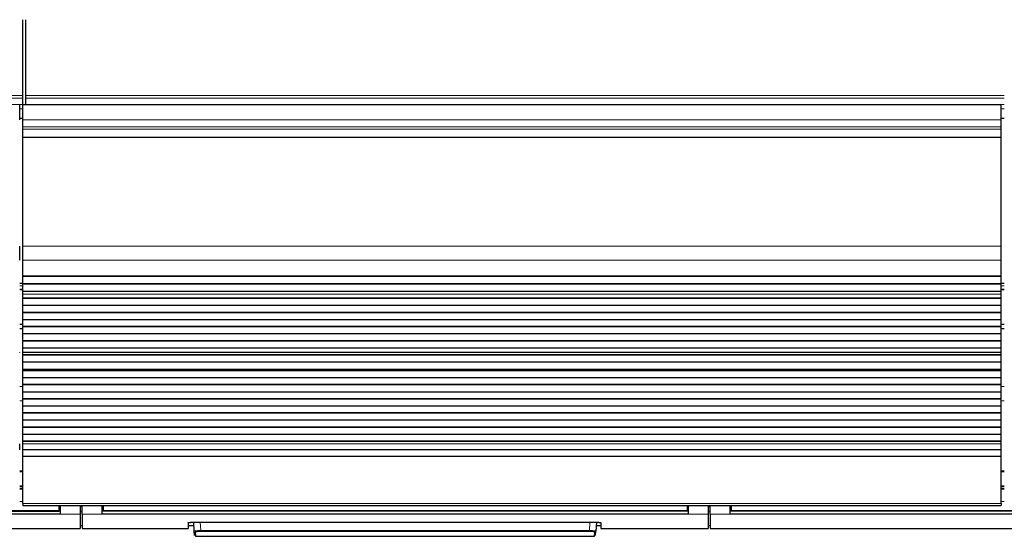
# Model space of a CAD drawing. Header units: inches. Extents: x 0 to 17820, y -10 to 12600.
# Tile 17 of 256: x 3796 to 4779, y 3031 to 3547. Entities that reach past the tile are written whole.
import ezdxf

# ---------------------------------------------------------------- set-up
doc = ezdxf.new("R2010")
doc.units = ezdxf.units.IN
doc.layers.add('1', color=7, linetype='Continuous', true_color=0xffffff)

msp = doc.modelspace()

# ---------------------------------------------------------------- linework, layer by layer
at = {"layer": '1', "color": 2, "linetype": 'Continuous', "lineweight": 25}
for p, q in [((3799.334, 3470.84), (3799.334, 3546.61)), ((3802.334, 3470.84), (3802.334, 3546.61)), ((3799.334, 3468.229), (3799.334, 3470.84)), ((3802.334, 3468.229), (3802.334, 3470.84)), ((3796.334, 3446.501), (3796.334, 3461.582)), ((3799.334, 3461.756), (3799.334, 3468.229)), ((3799.334, 3461.756), (3799.334, 3461.582)), ((4776.334, 3461.582), (3799.334, 3461.582)), ((3799.334, 3446.501), (3799.334, 3461.582)), ((3802.334, 3461.756), (3802.334, 3468.229)), ((3802.334, 3461.756), (3802.334, 3461.582)), ((4776.334, 3446.501), (4776.334, 3461.582)), ((3799.334, 3447.888), (3796.332, 3447.888)), ((3799.334, 3439.514), (3799.334, 3446.501)), ((4779.334, 3447.888), (4776.326, 3447.888)), ((4776.334, 3439.514), (4776.334, 3446.501)), ((3799.334, 3437.27), (3799.334, 3439.514)), ((3799.334, 3429.292), (3799.334, 3437.27)), ((4776.334, 3437.27), (4776.334, 3439.514)), ((4776.334, 3429.292), (4776.334, 3437.27)), ((3799.334, 3428.846), (3799.334, 3429.292)), ((3799.334, 3320.466), (3799.334, 3428.846)), ((4776.334, 3428.846), (4776.334, 3429.292)), ((4776.334, 3320.466), (4776.334, 3428.846)), ((3796.334, 3306.324), (3796.334, 3320.466)), ((3799.334, 3306.324), (3799.334, 3320.466)), ((4776.334, 3306.324), (4776.334, 3320.466)), ((3799.334, 3290.841), (3799.334, 3306.324)), ((4776.334, 3290.841), (4776.334, 3306.324)), ((3799.334, 3290.753), (3799.334, 3290.841)), ((3799.334, 3290.753), (4776.334, 3290.753)), ((3799.334, 3290.208), (3799.334, 3290.753)), ((3799.334, 3282.686), (3799.334, 3290.208)), ((4776.334, 3290.208), (3799.334, 3290.208)), ((4776.334, 3290.753), (4776.334, 3290.841)), ((4776.334, 3290.208), (4776.334, 3290.753)), ((4776.334, 3282.686), (4776.334, 3290.208)), ((3799.366, 3283.178), (3796.337, 3283.178)), ((3799.334, 3282.332), (3799.334, 3282.686)), ((4776.334, 3282.686), (3799.334, 3282.686)), ((3799.334, 3275.127), (3799.334, 3282.332)), ((4776.334, 3282.332), (3799.334, 3282.332)), ((3799.334, 3275.12), (3799.334, 3275.127)), ((4776.334, 3275.127), (3799.334, 3275.127)), ((3799.334, 3272.576), (3799.334, 3275.12)), ((4776.334, 3275.12), (3799.334, 3275.12)), ((4779.327, 3283.178), (4776.298, 3283.178)), ((4776.334, 3282.332), (4776.334, 3282.686)), ((4776.334, 3275.127), (4776.334, 3282.332)), ((4776.334, 3275.12), (4776.334, 3275.127)), ((4776.334, 3272.576), (4776.334, 3275.12)), ((3796.334, 3272.549), (3796.334, 3272.576)), ((3799.334, 3272.549), (3799.334, 3272.576)), ((3799.334, 3268.355), (3799.334, 3272.549)), ((3799.334, 3268.001), (3799.334, 3268.355)), ((4776.334, 3268.355), (3799.334, 3268.355)), ((3799.334, 3260.93), (3799.334, 3268.001)), ((4776.334, 3268.001), (3799.334, 3268.001)), ((4776.334, 3272.549), (4776.334, 3272.576)), ((4776.334, 3268.355), (4776.334, 3272.549)), ((4776.334, 3268.001), (4776.334, 3268.355)), ((4776.334, 3260.93), (4776.334, 3268.001)), ((3799.334, 3254.213), (3799.334, 3260.93)), ((4776.334, 3260.93), (3799.334, 3260.93)), ((3799.334, 3253.859), (3799.334, 3254.213)), ((4776.334, 3254.213), (3799.334, 3254.213)), ((3799.334, 3246.788), (3799.334, 3253.859)), ((4776.334, 3253.859), (3799.334, 3253.859)), ((4776.334, 3254.213), (4776.334, 3260.93)), ((4776.334, 3253.859), (4776.334, 3254.213)), ((4776.334, 3246.788), (4776.334, 3253.859)), ((3799.334, 3240.071), (3799.334, 3246.788)), ((4776.334, 3246.788), (3799.334, 3246.788)), ((4776.334, 3240.071), (4776.334, 3246.788)), ((3799.366, 3242.178), (3796.337, 3242.178)), ((3799.366, 3237.869), (3796.337, 3237.869)), ((3799.334, 3239.717), (3799.334, 3240.071)), ((4776.334, 3240.071), (3799.334, 3240.071)), ((3799.334, 3232.646), (3799.334, 3239.717)), ((4776.334, 3239.717), (3799.334, 3239.717)), ((4779.327, 3242.178), (4776.298, 3242.178)), ((4779.327, 3237.869), (4776.298, 3237.869)), ((4776.334, 3239.717), (4776.334, 3240.071)), ((4776.334, 3232.646), (4776.334, 3239.717)), ((3799.334, 3225.929), (3799.334, 3232.646)), ((4776.334, 3232.646), (3799.334, 3232.646)), ((3799.334, 3225.575), (3799.334, 3225.929)), ((4776.334, 3225.929), (3799.334, 3225.929)), ((3799.334, 3218.504), (3799.334, 3225.575)), ((4776.334, 3225.575), (3799.334, 3225.575)), ((4776.334, 3225.929), (4776.334, 3232.646)), ((4776.334, 3225.575), (4776.334, 3225.929)), ((4776.334, 3218.504), (4776.334, 3225.575)), ((3799.334, 3214.31), (3799.334, 3218.504)), ((4776.334, 3218.504), (3799.334, 3218.504)), ((4776.334, 3214.31), (4776.334, 3218.504)), ((3796.334, 3214.283), (3796.334, 3214.31)), ((3799.334, 3214.283), (3799.334, 3214.31)), ((3799.334, 3211.835), (3799.334, 3214.283)), ((3799.334, 3211.482), (3799.334, 3211.835)), ((4776.334, 3211.835), (3799.334, 3211.835)), ((3799.334, 3204.547), (3799.334, 3211.482)), ((4776.334, 3211.482), (3799.334, 3211.482)), ((4776.334, 3214.283), (4776.334, 3214.31)), ((4776.334, 3211.835), (4776.334, 3214.283)), ((4776.334, 3211.482), (4776.334, 3211.835)), ((4776.334, 3204.547), (4776.334, 3211.482)), ((3796.334, 3197.18), (3796.334, 3197.316)), ((3799.334, 3197.316), (3799.334, 3204.547)), ((4776.334, 3204.547), (3799.334, 3204.547)), ((3799.334, 3197.18), (3799.334, 3197.316)), ((4776.334, 3197.316), (3799.334, 3197.316)), ((3799.334, 3197.18), (4776.334, 3197.18)), ((3799.334, 3196.513), (3799.334, 3197.18)), ((3799.334, 3195.877), (3799.334, 3196.513)), ((4776.334, 3196.513), (3799.334, 3196.513)), ((3799.334, 3188.805), (3799.334, 3195.877)), ((4776.334, 3195.877), (3799.334, 3195.877)), ((4776.334, 3197.316), (4776.334, 3204.547)), ((4776.334, 3197.18), (4776.334, 3197.316)), ((4776.334, 3196.513), (4776.334, 3197.18)), ((4776.334, 3195.877), (4776.334, 3196.513)), ((4776.334, 3188.805), (4776.334, 3195.877)), ((3799.334, 3182.088), (3799.334, 3188.805)), ((4776.334, 3188.805), (3799.334, 3188.805)), ((4776.334, 3182.088), (4776.334, 3188.805)), ((3799.334, 3181.734), (3799.334, 3182.088)), ((4776.334, 3182.088), (3799.334, 3182.088)), ((3799.334, 3174.663), (3799.334, 3181.734)), ((4776.334, 3181.734), (3799.334, 3181.734)), ((4776.334, 3181.734), (4776.334, 3182.088)), ((4776.334, 3174.663), (4776.334, 3181.734)), ((3799.334, 3167.946), (3799.334, 3174.663)), ((4776.334, 3174.663), (3799.334, 3174.663)), ((3799.334, 3167.592), (3799.334, 3167.946)), ((4776.334, 3167.946), (3799.334, 3167.946)), ((3799.334, 3160.521), (3799.334, 3167.592)), ((4776.334, 3167.592), (3799.334, 3167.592)), ((4776.334, 3167.946), (4776.334, 3174.663)), ((4776.334, 3167.592), (4776.334, 3167.946)), ((4776.334, 3160.521), (4776.334, 3167.592)), ((3799.334, 3153.804), (3799.334, 3160.521)), ((4776.334, 3160.521), (3799.334, 3160.521)), ((4776.334, 3153.804), (4776.334, 3160.521)), ((3799.334, 3153.45), (3799.334, 3153.804)), ((4776.334, 3153.804), (3799.334, 3153.804)), ((3799.334, 3146.379), (3799.334, 3153.45)), ((4776.334, 3153.45), (3799.334, 3153.45)), ((3799.334, 3139.662), (3799.334, 3146.379)), ((4776.334, 3146.379), (3799.334, 3146.379)), ((4776.334, 3153.45), (4776.334, 3153.804)), ((4776.334, 3146.379), (4776.334, 3153.45)), ((4776.334, 3139.662), (4776.334, 3146.379)), ((3799.334, 3139.308), (3799.334, 3139.662)), ((4776.334, 3139.662), (3799.334, 3139.662)), ((3799.334, 3132.237), (3799.334, 3139.308)), ((4776.334, 3139.308), (3799.334, 3139.308)), ((4776.334, 3139.308), (4776.334, 3139.662)), ((4776.334, 3132.237), (4776.334, 3139.308)), ((3799.334, 3125.519), (3799.334, 3132.237)), ((4776.334, 3132.237), (3799.334, 3132.237)), ((4776.334, 3125.519), (4776.334, 3132.237)), ((3796.334, 3117.034), (3796.334, 3122.892)), ((3799.334, 3125.166), (3799.334, 3125.519)), ((4776.334, 3125.519), (3799.334, 3125.519)), ((3799.334, 3122.892), (3799.334, 3125.166)), ((4776.334, 3125.166), (3799.334, 3125.166)), ((3799.334, 3117.034), (3799.334, 3122.892)), ((3799.334, 3110.138), (3799.334, 3117.034)), ((4776.334, 3117.034), (3799.334, 3117.034)), ((4776.334, 3125.166), (4776.334, 3125.519)), ((4776.334, 3122.892), (4776.334, 3125.166)), ((4776.334, 3117.034), (4776.334, 3122.892)), ((4776.334, 3110.138), (4776.334, 3117.034)), ((3799.334, 3063.173), (3799.334, 3110.138)), ((4776.334, 3110.138), (3799.334, 3110.138)), ((4776.334, 3063.173), (4776.334, 3110.138)), ((3799.329, 3095.485), (3796.329, 3095.485)), ((4779.329, 3095.485), (4776.329, 3095.485)), ((3796.329, 3078.015), (3799.329, 3078.015)), ((4776.329, 3078.015), (4779.329, 3078.015)), ((3799.334, 3063.173), (3799.334, 3061.439)), ((3799.334, 3061.439), (4776.334, 3061.439)), ((3835.584, 3056.455), (3835.584, 3061.439)), ((3836.584, 3061.439), (3836.584, 3052.59)), ((3856.584, 3061.439), (3856.584, 3052.59)), ((3858.584, 3052.59), (3858.584, 3061.439)), ((3878.584, 3052.59), (3878.584, 3061.439)), ((3879.584, 3061.439), (3879.584, 3056.455)), ((4462.584, 3061.439), (4462.584, 3056.455)), ((4463.584, 3061.439), (4463.584, 3052.59)), ((4483.584, 3061.439), (4483.584, 3052.59)), ((4485.584, 3052.59), (4485.584, 3061.439)), ((4505.584, 3052.59), (4505.584, 3061.439)), ((4506.584, 3061.439), (4506.584, 3056.455)), ((4776.334, 3063.173), (4776.334, 3061.439)), ((3836.584, 3052.59), (3251.584, 3052.59)), ((3252.584, 3055.665), (3835.584, 3055.665)), ((3835.584, 3055.665), (3835.584, 3056.455)), ((3856.584, 3052.59), (3856.584, 3038.352)), ((3858.584, 3052.59), (3858.584, 3038.352)), ((4463.584, 3052.59), (3878.584, 3052.59)), ((3879.584, 3056.455), (3879.584, 3055.665)), ((4462.584, 3055.665), (3879.584, 3055.665)), ((4462.584, 3056.455), (4462.584, 3055.665)), ((4483.584, 3052.59), (4483.584, 3038.352)), ((4485.584, 3052.59), (4485.584, 3038.352)), ((5090.584, 3052.59), (4505.584, 3052.59)), ((4506.584, 3056.455), (4506.584, 3055.665)), ((5089.584, 3055.665), (4506.584, 3055.665)), ((3749.584, 3038.352), (3856.584, 3038.352)), ((3856.584, 3041.352), (3858.584, 3041.352)), ((3858.584, 3038.352), (3964.584, 3038.352)), ((3964.584, 3044.061), (3964.584, 3038.352)), ((3964.584, 3041.352), (3970.296, 3041.352)), ((3969.584, 3044.558), (4371.584, 3044.558)), ((3970.59, 3035.745), (3970.128, 3044.558)), ((4372.039, 3044.55), (4371.578, 3035.745)), ((4371.872, 3041.352), (4376.584, 3041.352)), ((4376.584, 3044.061), (4376.584, 3038.352)), ((4376.584, 3038.352), (4483.584, 3038.352)), ((4483.584, 3041.352), (4485.584, 3041.352)), ((4485.584, 3038.352), (5110.584, 3038.352)), ((3970.814, 3031.46), (3970.59, 3035.745)), ((3971.588, 3034.801), (3971.813, 3030.512)), ((3971.813, 3030.512), (4370.355, 3030.512)), ((4370.355, 3030.512), (4370.579, 3034.801)), ((4371.353, 3031.46), (4371.578, 3035.745))]:
    msp.add_line(p, q, dxfattribs=at)
at = {"layer": '1', "color": 110, "linetype": 'Continuous', "lineweight": 13}
for p, q in [((3799.334, 3470.84), (2583.334, 3470.84)), ((4779.334, 3470.84), (3802.334, 3470.84)), ((3799.334, 3468.229), (2583.334, 3468.229)), ((3799.334, 3461.756), (2583.334, 3461.756)), ((4779.334, 3468.229), (3802.334, 3468.229)), ((4779.334, 3461.756), (3802.334, 3461.756)), ((3799.334, 3457.404), (3796.332, 3457.404)), ((4779.334, 3457.404), (4776.326, 3457.404)), ((3799.334, 3448.389), (3796.332, 3448.389)), ((3799.334, 3447.889), (3796.332, 3447.889)), ((4776.334, 3446.501), (3799.334, 3446.501)), ((4779.334, 3448.389), (4776.326, 3448.389)), ((4779.334, 3447.889), (4776.326, 3447.889)), ((4776.334, 3439.514), (3799.334, 3439.514)), ((4776.334, 3437.27), (3799.334, 3437.27)), ((4776.334, 3429.292), (3799.334, 3429.292)), ((4776.334, 3428.846), (3799.334, 3428.846)), ((4776.334, 3320.466), (3799.334, 3320.466)), ((4776.334, 3306.324), (3799.334, 3306.324)), ((4776.334, 3290.841), (3799.334, 3290.841)), ((3799.366, 3280.687), (3796.337, 3280.687)), ((3799.366, 3277.438), (3796.337, 3277.438)), ((3799.366, 3276.848), (3796.337, 3276.848)), ((4779.327, 3280.687), (4776.298, 3280.687)), ((4779.327, 3277.438), (4776.298, 3277.438)), ((4779.327, 3276.848), (4776.298, 3276.848)), ((4776.334, 3272.576), (3799.334, 3272.576)), ((4776.334, 3272.549), (3799.334, 3272.549)), ((4776.334, 3214.31), (3799.334, 3214.31)), ((4776.334, 3214.283), (3799.334, 3214.283)), ((3799.366, 3180.092), (3796.337, 3180.092)), ((4779.327, 3180.092), (4776.298, 3180.092)), ((3799.366, 3165.813), (3796.337, 3165.813)), ((4779.327, 3165.813), (4776.298, 3165.813)), ((4776.334, 3122.892), (3799.334, 3122.892)), ((3799.329, 3094.985), (3796.329, 3094.985)), ((4779.329, 3094.985), (4776.329, 3094.985)), ((3799.329, 3080.825), (3796.329, 3080.825)), ((3799.329, 3079.959), (3796.329, 3079.959)), ((3799.329, 3078.149), (3796.329, 3078.149)), ((4779.329, 3080.825), (4776.329, 3080.825)), ((4779.329, 3079.959), (4776.329, 3079.959)), ((4779.329, 3078.149), (4776.329, 3078.149)), ((3799.328, 3065.422), (3796.331, 3065.422)), ((4776.334, 3063.173), (3799.334, 3063.173)), ((3836.584, 3060.465), (3835.578, 3060.465)), ((3858.584, 3060.465), (3856.584, 3060.465)), ((3879.589, 3060.465), (3878.584, 3060.465)), ((4463.584, 3060.465), (4462.578, 3060.465)), ((4485.584, 3060.465), (4483.584, 3060.465)), ((4506.589, 3060.465), (4505.584, 3060.465)), ((4779.337, 3065.422), (4776.34, 3065.422)), ((3856.584, 3052.59), (3836.584, 3052.59)), ((3878.584, 3052.59), (3858.584, 3052.59)), ((4483.584, 3052.59), (4463.584, 3052.59)), ((4505.584, 3052.59), (4485.584, 3052.59)), ((3976.619, 3044.558), (3977.056, 3036.226)), ((4365.112, 3036.226), (4365.549, 3044.558)), ((3977.056, 3036.226), (3977.056, 3035.282)), ((3977.056, 3036.226), (4365.112, 3036.226)), ((4365.112, 3035.282), (3977.056, 3035.282)), ((4365.112, 3036.226), (4365.112, 3035.282))]:
    msp.add_line(p, q, dxfattribs=at)
for centre, major_axis, start_param, end_param in [((3971.588, 3035.798), (0.999, 0.052), 3.1415927, 4.6602164), ((4370.579, 3035.798), (-0.999, 0.052), 1.6229689, 3.1415927)]:
    msp.add_ellipse(centre, major_axis=major_axis, ratio=0.9964159, start_param=start_param, end_param=end_param, dxfattribs=at)
at = {"layer": '1', "color": 2, "linetype": 'Continuous', "lineweight": 25}
for points in [[(3836.584, 3055.554), (3251.584, 3055.554)], [(4463.584, 3055.554), (3878.584, 3055.554)], [(5090.584, 3055.554), (4505.584, 3055.554)]]:
    msp.add_open_spline(points, degree=1, dxfattribs=at)
at = {"layer": '1', "color": 110, "linetype": 'Continuous', "lineweight": 13}
for points, degree in [([(3835.584, 3056.455), (3252.584, 3056.455)], 1), ([(3858.584, 3055.554), (3857.917, 3055.554), (3857.25, 3055.554), (3856.584, 3055.554)], 3), ([(4462.584, 3056.455), (3879.584, 3056.455)], 1), ([(4483.584, 3055.554), (4484.25, 3055.554), (4484.917, 3055.554), (4485.584, 3055.554)], 3), ([(5089.584, 3056.455), (4506.584, 3056.455)], 1)]:
    msp.add_open_spline(points, degree=degree, dxfattribs=at)
at = {"layer": '1', "color": 2, "linetype": 'Continuous', "lineweight": 25}
for points, knots in [([(3964.584, 3044.061), (3964.584, 3044.077), (3964.592, 3044.093), (3964.624, 3044.125), (3964.672, 3044.156), (3964.751, 3044.187), (3964.81, 3044.207), (3964.823, 3044.21), (3964.848, 3044.218), (3964.862, 3044.222), (3964.903, 3044.234), (3964.933, 3044.241), (3965.027, 3044.264), (3965.166, 3044.293), (3965.334, 3044.321), (3965.47, 3044.341), (3965.517, 3044.347), (3965.59, 3044.357), (3965.615, 3044.361), (3965.665, 3044.367), (3965.691, 3044.37), (3965.822, 3044.386), (3965.932, 3044.398), (3966.162, 3044.421), (3966.403, 3044.443), (3966.665, 3044.463), (3966.836, 3044.475), (3966.87, 3044.477), (3966.94, 3044.481), (3966.975, 3044.483), (3967.081, 3044.49), (3967.152, 3044.494), (3967.369, 3044.506), (3967.663, 3044.52), (3967.97, 3044.531), (3968.204, 3044.538), (3968.283, 3044.54), (3968.443, 3044.544), (3968.523, 3044.546), (3968.766, 3044.551), (3969.09, 3044.556), (3969.419, 3044.558), (3969.584, 3044.558)], [0, 0, 0, 0, 0.0625, 0.0625, 0.125, 0.1875, 0.1875, 0.203125, 0.203125, 0.21875, 0.21875, 0.25, 0.25, 0.3125, 0.375, 0.375, 0.40625, 0.40625, 0.421875, 0.421875, 0.4375, 0.4375, 0.5, 0.5, 0.5625, 0.625, 0.625, 0.640625, 0.640625, 0.65625, 0.65625, 0.6875, 0.6875, 0.75, 0.8125, 0.8125, 0.84375, 0.84375, 0.875, 0.875, 0.9375, 1, 1, 1, 1]), ([(4371.584, 3044.558), (4371.749, 3044.558), (4371.912, 3044.557), (4372.237, 3044.554), (4372.559, 3044.549), (4372.876, 3044.541), (4373.072, 3044.535), (4373.111, 3044.534), (4373.189, 3044.531), (4373.228, 3044.53), (4373.345, 3044.525), (4373.421, 3044.522), (4373.648, 3044.513), (4373.943, 3044.499), (4374.223, 3044.482), (4374.426, 3044.468), (4374.527, 3044.461), (4374.625, 3044.454), (4374.69, 3044.448), (4374.722, 3044.446), (4374.881, 3044.433), (4375.003, 3044.422), (4375.233, 3044.399), (4375.452, 3044.375), (4375.647, 3044.348), (4375.761, 3044.331), (4375.784, 3044.328), (4375.828, 3044.321), (4375.85, 3044.318), (4375.913, 3044.307), (4375.954, 3044.3), (4376.069, 3044.278), (4376.209, 3044.249), (4376.319, 3044.219), (4376.39, 3044.196), (4376.412, 3044.188), (4376.452, 3044.172), (4376.471, 3044.165), (4376.519, 3044.141), (4376.567, 3044.109), (4376.584, 3044.077), (4376.584, 3044.061)], [0, 0, 0, 0, 0.0625, 0.0625, 0.125, 0.1875, 0.1875, 0.203125, 0.203125, 0.21875, 0.21875, 0.25, 0.25, 0.3125, 0.375, 0.375, 0.40625, 0.421875, 0.421875, 0.4375, 0.4375, 0.5, 0.5, 0.5625, 0.625, 0.625, 0.640625, 0.640625, 0.65625, 0.65625, 0.6875, 0.6875, 0.75, 0.8125, 0.8125, 0.84375, 0.84375, 0.875, 0.875, 0.9375, 1, 1, 1, 1])]:
    msp.add_open_spline(points, degree=3, knots=knots, dxfattribs=at)
at = {"layer": '1', "color": 110, "linetype": 'Continuous', "lineweight": 13}
for points, knots in [([(3977.056, 3036.226), (3976.841, 3036.224), (3976.413, 3036.219), (3975.991, 3036.212), (3975.728, 3036.206), (3975.675, 3036.205), (3975.571, 3036.202), (3975.415, 3036.199), (3975.261, 3036.195), (3974.957, 3036.186), (3974.559, 3036.173), (3974.176, 3036.157), (3973.942, 3036.147), (3973.895, 3036.145), (3973.802, 3036.141), (3973.756, 3036.138), (3973.618, 3036.132), (3973.528, 3036.127), (3973.264, 3036.113), (3972.925, 3036.093), (3972.613, 3036.072), (3972.39, 3036.055), (3972.317, 3036.049), (3972.21, 3036.04), (3972.175, 3036.037), (3972.106, 3036.031), (3972.072, 3036.028), (3971.903, 3036.013), (3971.778, 3036.001), (3971.545, 3035.976), (3971.33, 3035.95), (3971.151, 3035.923), (3971.051, 3035.906), (3971.031, 3035.903), (3970.994, 3035.896), (3970.975, 3035.893), (3970.922, 3035.882), (3970.889, 3035.876), (3970.799, 3035.855), (3970.698, 3035.828), (3970.638, 3035.8), (3970.599, 3035.773), (3970.589, 3035.759), (3970.59, 3035.745)], [0, 0, 0, 0, 0.0625, 0.125, 0.125, 0.140625, 0.140625, 0.15625, 0.1875, 0.1875, 0.25, 0.3125, 0.3125, 0.328125, 0.328125, 0.34375, 0.34375, 0.375, 0.375, 0.4375, 0.5, 0.5, 0.53125, 0.53125, 0.546875, 0.546875, 0.5625, 0.5625, 0.625, 0.625, 0.6875, 0.75, 0.75, 0.765625, 0.765625, 0.78125, 0.78125, 0.8125, 0.8125, 0.875, 0.9375, 0.9375, 1, 1, 1, 1]), ([(3977.056, 3035.282), (3976.874, 3035.282), (3976.512, 3035.281), (3976.153, 3035.276), (3975.93, 3035.272), (3975.886, 3035.271), (3975.798, 3035.269), (3975.754, 3035.268), (3975.622, 3035.265), (3975.535, 3035.263), (3975.278, 3035.256), (3974.941, 3035.245), (3974.616, 3035.231), (3974.418, 3035.222), (3974.378, 3035.22), (3974.3, 3035.216), (3974.261, 3035.214), (3974.144, 3035.208), (3974.068, 3035.203), (3973.844, 3035.19), (3973.558, 3035.171), (3973.294, 3035.149), (3973.105, 3035.132), (3973.013, 3035.124), (3972.924, 3035.115), (3972.865, 3035.109), (3972.837, 3035.106), (3972.694, 3035.09), (3972.588, 3035.077), (3972.392, 3035.051), (3972.211, 3035.024), (3972.06, 3034.996), (3971.976, 3034.978), (3971.959, 3034.974), (3971.927, 3034.967), (3971.912, 3034.963), (3971.867, 3034.952), (3971.84, 3034.945), (3971.763, 3034.923), (3971.679, 3034.893), (3971.629, 3034.862), (3971.604, 3034.84), (3971.595, 3034.828), (3971.59, 3034.817), (3971.588, 3034.809), (3971.588, 3034.805), (3971.588, 3034.801)], [0, 0, 0, 0, 0.0625, 0.125, 0.125, 0.140625, 0.140625, 0.15625, 0.15625, 0.1875, 0.1875, 0.25, 0.3125, 0.3125, 0.328125, 0.328125, 0.34375, 0.34375, 0.375, 0.375, 0.4375, 0.5, 0.5, 0.53125, 0.546875, 0.546875, 0.5625, 0.5625, 0.625, 0.625, 0.6875, 0.75, 0.75, 0.765625, 0.765625, 0.78125, 0.78125, 0.8125, 0.8125, 0.875, 0.9375, 0.9375, 0.96875, 0.984375, 0.984375, 1, 1, 1, 1]), ([(4371.578, 3035.745), (4371.579, 3035.759), (4371.559, 3035.787), (4371.498, 3035.814), (4371.447, 3035.832), (4371.436, 3035.835), (4371.413, 3035.842), (4371.377, 3035.852), (4371.335, 3035.863), (4371.244, 3035.883), (4371.103, 3035.91), (4370.924, 3035.937), (4370.775, 3035.957), (4370.723, 3035.963), (4370.641, 3035.973), (4370.613, 3035.976), (4370.557, 3035.983), (4370.528, 3035.986), (4370.381, 3036.002), (4370.13, 3036.026), (4369.847, 3036.05), (4369.624, 3036.066), (4369.547, 3036.072), (4369.429, 3036.08), (4369.389, 3036.083), (4369.309, 3036.088), (4369.268, 3036.091), (4369.061, 3036.104), (4368.891, 3036.114), (4368.539, 3036.132), (4368.358, 3036.141), (4367.985, 3036.158), (4367.793, 3036.165), (4367.547, 3036.174), (4367.497, 3036.176), (4367.397, 3036.18), (4367.347, 3036.181), (4367.196, 3036.186), (4367.095, 3036.189), (4366.79, 3036.198), (4366.379, 3036.208), (4365.961, 3036.216), (4365.539, 3036.222), (4365.327, 3036.224), (4365.112, 3036.226)], [0, 0, 0, 0, 0.0625, 0.125, 0.125, 0.140625, 0.140625, 0.15625, 0.1875, 0.1875, 0.25, 0.3125, 0.3125, 0.34375, 0.34375, 0.359375, 0.359375, 0.375, 0.375, 0.4375, 0.5, 0.5, 0.53125, 0.53125, 0.546875, 0.546875, 0.5625, 0.5625, 0.625, 0.625, 0.6875, 0.6875, 0.75, 0.75, 0.765625, 0.765625, 0.78125, 0.78125, 0.8125, 0.8125, 0.875, 0.9375, 0.9375, 1, 1, 1, 1]), ([(4365.112, 3035.282), (4365.203, 3035.282), (4365.294, 3035.282), (4365.475, 3035.281), (4365.565, 3035.281), (4365.834, 3035.278), (4366.188, 3035.274), (4366.537, 3035.266), (4366.795, 3035.259), (4366.881, 3035.256), (4367.009, 3035.252), (4367.051, 3035.251), (4367.136, 3035.248), (4367.178, 3035.246), (4367.386, 3035.238), (4367.549, 3035.232), (4367.864, 3035.216), (4368.017, 3035.208), (4368.315, 3035.19), (4368.459, 3035.181), (4368.633, 3035.168), (4368.668, 3035.165), (4368.736, 3035.16), (4368.837, 3035.152), (4368.934, 3035.144), (4369.123, 3035.127), (4369.361, 3035.103), (4369.573, 3035.078), (4369.697, 3035.062), (4369.721, 3035.058), (4369.769, 3035.052), (4369.792, 3035.048), (4369.861, 3035.038), (4369.905, 3035.031), (4370.031, 3035.01), (4370.181, 3034.982), (4370.3, 3034.953), (4370.376, 3034.931), (4370.4, 3034.923), (4370.432, 3034.912), (4370.442, 3034.908), (4370.461, 3034.901), (4370.47, 3034.897), (4370.513, 3034.878), (4370.564, 3034.847), (4370.58, 3034.817), (4370.579, 3034.801)], [0, 0, 0, 0, 0.03125, 0.03125, 0.0625, 0.0625, 0.125, 0.1875, 0.1875, 0.21875, 0.21875, 0.234375, 0.234375, 0.25, 0.25, 0.3125, 0.3125, 0.375, 0.375, 0.4375, 0.4375, 0.453125, 0.453125, 0.46875, 0.5, 0.5, 0.5625, 0.625, 0.625, 0.640625, 0.640625, 0.65625, 0.65625, 0.6875, 0.6875, 0.75, 0.8125, 0.8125, 0.84375, 0.84375, 0.859375, 0.859375, 0.875, 0.875, 0.9375, 1, 1, 1, 1])]:
    msp.add_open_spline(points, degree=3, knots=knots, dxfattribs=at)

doc.saveas('drawing.dxf')
